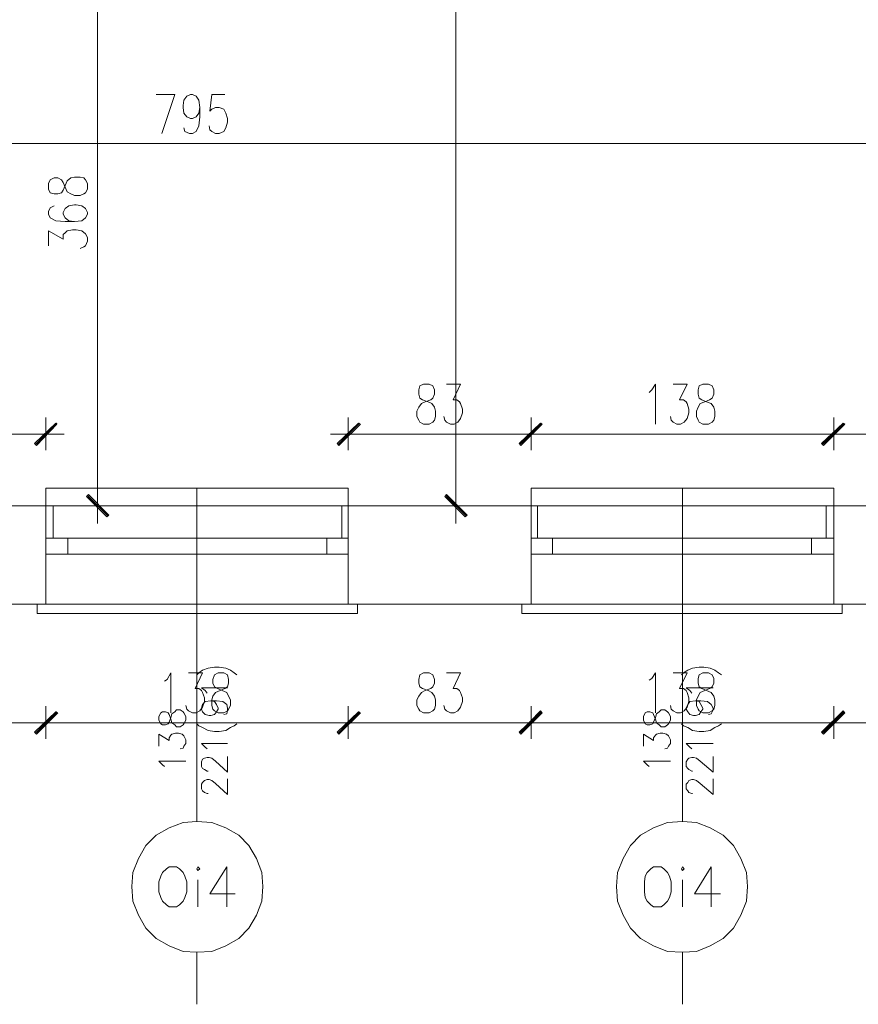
# Model space of a CAD drawing. Header units: inches. Extents: x -1441 to 3871, y -4351 to 2413.
# Tile 104 of 256: x 1686 to 2068, y -3296 to -2847. Entities that reach past the tile are written whole.
import ezdxf

# ---------------------------------------------------------------- set-up
doc = ezdxf.new("R2010")
doc.units = ezdxf.units.IN
doc.header["$MEASUREMENT"] = 0
for name, color, linetype in [('at_Entity', 7, 'Continuous'), ('at_Rect', 7, 'Continuous'), ('at_Solid', 7, 'Continuous')]:
    doc.layers.add(name, color=color, linetype=linetype)

msp = doc.modelspace()

# ---------------------------------------------------------------- hatches: boundary and pattern name
at = {"layer": 'at_Solid', "lineweight": 15}
for points in [[(1702.52577, -3031.11259), (1693.63844, -3041.26885), (1692.7893, -3040.41971)], [(1702.95034, -3031.53239), (1702.52577, -3031.11259), (1693.63844, -3041.26885)], [(1830.78378, -3040.41971), (1831.62814, -3041.26885), (1840.52024, -3031.11259)], [(1831.62814, -3041.26885), (1840.52024, -3031.11259), (1841.36461, -3031.53239)], [(1923.48293, -3031.11259), (1914.59561, -3041.26885), (1913.74647, -3040.41971)], [(1914.17104, -3040.41971), (1914.59561, -3041.26885), (1923.48293, -3031.11259)], [(1924.33207, -3031.53239), (1923.48293, -3031.11259), (1914.59561, -3041.26885)], [(1914.59561, -3041.26885), (1923.48293, -3031.11259), (1924.33207, -3031.53239)], [(2061.4774, -3031.11259), (2052.58531, -3041.26885), (2051.74094, -3040.41971)], [(2052.16074, -3040.41971), (2052.58531, -3041.26885), (2061.4774, -3031.11259)], [(2061.8972, -3031.53239), (2061.4774, -3031.11259), (2052.58531, -3041.26885)], [(2052.58531, -3041.26885), (2061.4774, -3031.11259), (2062.32177, -3031.53239)], [(1726.65465, -3073.01612), (1716.49361, -3064.54859), (1717.34275, -3063.70422)], [(1725.80551, -3073.86049), (1726.65465, -3073.01612), (1716.49361, -3064.54859)], [(1890.04216, -3073.01612), (1879.8859, -3064.54859), (1880.73027, -3063.70422)], [(1889.19779, -3073.86049), (1890.04216, -3073.01612), (1879.8859, -3064.54859)], [(1692.7893, -3172.06473), (1693.63844, -3172.91387), (1702.52577, -3162.75283)], [(1702.52577, -3162.75283), (1693.63844, -3172.91387), (1692.7893, -3172.06473)], [(1693.63844, -3172.91387), (1702.52577, -3162.75283), (1703.37491, -3163.1774)], [(1702.95034, -3163.1774), (1702.52577, -3162.75283), (1693.63844, -3172.91387)], [(1830.78378, -3172.06473), (1831.62814, -3172.91387), (1840.52024, -3162.75283)], [(1840.52024, -3162.75283), (1831.62814, -3172.91387), (1830.78378, -3172.06473)], [(1831.62814, -3172.91387), (1840.52024, -3162.75283), (1841.36461, -3163.1774)], [(1840.94004, -3163.1774), (1840.52024, -3162.75283), (1831.62814, -3172.91387)], [(1923.48293, -3162.75283), (1914.59561, -3172.91387), (1913.74647, -3172.06473)], [(1914.17104, -3172.06473), (1914.59561, -3172.91387), (1923.48293, -3162.32826)], [(1914.59561, -3172.91387), (1923.48293, -3162.32826), (1924.33207, -3163.1774)], [(1924.33207, -3163.1774), (1923.48293, -3162.75283), (1914.59561, -3172.91387)], [(2061.4774, -3162.32826), (2052.58531, -3172.91387), (2051.74094, -3172.06473)], [(2052.16074, -3172.06473), (2052.58531, -3172.91387), (2061.4774, -3162.32826)], [(2052.58531, -3172.91387), (2061.4774, -3162.32826), (2062.32177, -3163.1774)], [(2061.8972, -3163.1774), (2061.4774, -3162.32826), (2052.58531, -3172.91387)]]:
    msp.add_hatch(color=7, dxfattribs=at).paths.add_polyline_path(points)

# ---------------------------------------------------------------- linework, layer by layer
at = {"layer": 'at_Entity', "color": 7, "lineweight": 15}
for p, q in [((1884.96641, -1989.39673), (1884.96641, -3063.27965)), ((1721.57413, -2706.44609), (1721.57413, -3063.27965)), ((1748.24088, -2881.26835), (1756.70841, -2881.26835)), ((1756.70841, -2881.26835), (1750.77875, -2899.043)), ((1762.20872, -2882.11272), (1763.90223, -2881.26835)), ((1763.90223, -2881.26835), (1764.75137, -2881.26835)), ((1764.75137, -2881.26835), (1766.44487, -2882.11272)), ((1773.63869, -2881.26835), (1772.79433, -2888.88197)), ((1779.56358, -2881.26835), (1773.63869, -2881.26835)), ((1760.51522, -2886.34409), (1760.93979, -2883.80622)), ((1760.51522, -2887.19323), (1760.51522, -2886.34409)), ((1760.93979, -2883.80622), (1762.20872, -2882.11272)), ((1766.44487, -2882.11272), (1767.71381, -2883.80622)), ((1767.71381, -2883.80622), (1768.13361, -2887.19323)), ((1760.93979, -2889.73111), (1760.51522, -2887.19323)), ((1762.20872, -2891.42461), (1760.93979, -2889.73111)), ((1767.71381, -2889.73111), (1766.44487, -2891.42461)), ((1768.13361, -2887.19323), (1767.71381, -2889.73111)), ((1768.13361, -2887.19323), (1768.13361, -2891.42461)), ((1772.79433, -2888.88197), (1773.63869, -2888.0376)), ((1773.63869, -2888.0376), (1775.3322, -2887.19323)), ((1775.3322, -2887.19323), (1777.02571, -2887.19323)), ((1777.02571, -2887.19323), (1779.13901, -2888.0376)), ((1779.13901, -2888.0376), (1779.98815, -2889.73111)), ((1779.98815, -2889.73111), (1780.83252, -2892.27375)), ((1763.90223, -2892.27375), (1762.20872, -2891.42461)), ((1764.75137, -2892.27375), (1763.90223, -2892.27375)), ((1766.44487, -2891.42461), (1764.75137, -2892.27375)), ((1768.13361, -2891.42461), (1767.71381, -2895.65599)), ((1780.83252, -2893.96248), (1779.98815, -2896.50513)), ((1780.83252, -2892.27375), (1780.83252, -2893.96248)), ((1761.36436, -2898.19863), (1760.93979, -2896.50513)), ((1763.48243, -2899.043), (1761.36436, -2898.19863)), ((1764.75137, -2899.043), (1763.48243, -2899.043)), ((1766.44487, -2898.19863), (1764.75137, -2899.043)), ((1767.71381, -2895.65599), (1766.44487, -2898.19863)), ((1772.79433, -2897.3495), (1772.36976, -2895.65599)), ((1773.63869, -2898.19863), (1772.79433, -2897.3495)), ((1775.3322, -2899.043), (1773.63869, -2898.19863)), ((1777.02571, -2899.043), (1775.3322, -2899.043)), ((1779.13901, -2898.19863), (1777.02571, -2899.043)), ((1779.98815, -2896.50513), (1779.13901, -2898.19863)), ((2156.29464, -2903.69895), (1372.78353, -2903.69895)), ((1699.9879, -2920.20944), (1699.13876, -2921.90294)), ((1699.13876, -2921.90294), (1699.13876, -2924.44081)), ((1701.67663, -2919.3603), (1699.9879, -2920.20944)), ((1703.37491, -2919.3603), (1701.67663, -2919.3603)), ((1705.06841, -2920.20944), (1703.37491, -2919.3603)), ((1705.91278, -2921.47837), (1705.06841, -2920.20944)), ((1706.75715, -2923.59645), (1705.91278, -2921.47837)), ((1706.75715, -2922.74731), (1707.60629, -2920.634)), ((1707.60629, -2920.634), (1709.29979, -2919.3603)), ((1709.29979, -2919.3603), (1710.9933, -2918.93573)), ((1710.9933, -2918.93573), (1713.53117, -2918.93573)), ((1713.53117, -2918.93573), (1715.22468, -2919.3603)), ((1715.22468, -2919.3603), (1716.07381, -2920.20944)), ((1716.07381, -2920.20944), (1716.91818, -2921.90294)), ((1716.91818, -2921.90294), (1716.91818, -2924.44081)), ((1699.13876, -2924.44081), (1699.9879, -2926.13432)), ((1699.9879, -2926.13432), (1701.67663, -2926.55889)), ((1701.67663, -2926.55889), (1703.37491, -2926.55889)), ((1703.37491, -2926.55889), (1705.06841, -2926.13432)), ((1705.06841, -2926.13432), (1705.91278, -2924.86538)), ((1705.91278, -2924.86538), (1706.75715, -2922.74731)), ((1707.60629, -2925.70975), (1706.75715, -2923.59645)), ((1709.29979, -2926.55889), (1707.60629, -2925.70975)), ((1710.9933, -2927.40326), (1709.29979, -2926.55889)), ((1715.22468, -2926.55889), (1713.53117, -2927.40326)), ((1716.07381, -2926.13432), (1715.22468, -2926.55889)), ((1716.91818, -2924.44081), (1716.07381, -2926.13432)), ((1713.53117, -2927.40326), (1710.9933, -2927.40326)), ((1699.9879, -2932.90834), (1699.13876, -2934.60185)), ((1699.13876, -2934.60185), (1699.13876, -2935.87078)), ((1701.67663, -2932.0592), (1699.9879, -2932.90834)), ((1706.75715, -2933.32814), (1705.91278, -2935.02165)), ((1705.91278, -2935.02165), (1705.91278, -2935.87078)), ((1708.45065, -2932.0592), (1706.75715, -2933.32814)), ((1710.9933, -2931.63941), (1708.45065, -2932.0592)), ((1711.83767, -2931.63941), (1710.9933, -2931.63941)), ((1714.38031, -2932.0592), (1711.83767, -2931.63941)), ((1716.07381, -2933.32814), (1714.38031, -2932.0592)), ((1716.91818, -2935.02165), (1716.07381, -2933.32814)), ((1716.91818, -2935.87078), (1716.91818, -2935.02165)), ((1699.13876, -2935.87078), (1699.9879, -2937.56429)), ((1699.9879, -2937.56429), (1702.52577, -2938.83323)), ((1702.52577, -2938.83323), (1706.75715, -2939.2578)), ((1705.91278, -2935.87078), (1706.75715, -2937.56429)), ((1706.75715, -2937.56429), (1708.45065, -2938.83323)), ((1706.75715, -2939.2578), (1710.9933, -2939.2578)), ((1708.45065, -2938.83323), (1710.9933, -2939.2578)), ((1710.9933, -2939.2578), (1714.38031, -2938.83323)), ((1714.38031, -2938.83323), (1716.07381, -2937.56429)), ((1716.07381, -2937.56429), (1716.91818, -2935.87078)), ((1699.13876, -2950.25843), (1699.13876, -2943.48918)), ((1699.13876, -2943.48918), (1705.91278, -2947.29598)), ((1705.91278, -2945.18268), (1706.75715, -2944.33354)), ((1706.75715, -2944.33354), (1707.60629, -2943.48918)), ((1707.60629, -2943.48918), (1710.14416, -2943.06461)), ((1710.14416, -2943.06461), (1711.83767, -2943.06461)), ((1711.83767, -2943.06461), (1714.38031, -2943.48918)), ((1714.38031, -2943.48918), (1716.07381, -2944.75811)), ((1705.91278, -2947.29598), (1705.91278, -2945.18268)), ((1716.07381, -2944.75811), (1716.91818, -2946.45162)), ((1716.91818, -2948.14512), (1716.07381, -2950.25843)), ((1716.91818, -2946.45162), (1716.91818, -2948.14512)), ((1715.22468, -2950.68777), (1713.53117, -2951.53213)), ((1716.07381, -2950.25843), (1715.22468, -2950.68777)), ((1868.45593, -3014.17753), (1868.03136, -3015.87104)), ((1868.03136, -3015.87104), (1868.03136, -3017.98911)), ((1870.14943, -3013.33316), (1868.45593, -3014.17753)), ((1872.68731, -3013.33316), (1870.14943, -3013.33316)), ((1874.38081, -3014.17753), (1872.68731, -3013.33316)), ((1875.22995, -3015.87104), (1874.38081, -3014.17753)), ((1875.22995, -3017.98911), (1875.22995, -3015.87104)), ((1880.73027, -3013.33316), (1887.07972, -3013.33316)), ((1887.07972, -3013.33316), (1883.69271, -3020.52698)), ((1973.00962, -3017.13997), (1974.27856, -3015.87104)), ((1974.27856, -3015.87104), (1975.97207, -3013.33316)), ((1975.97207, -3013.33316), (1975.97207, -3031.53239)), ((1984.01503, -3013.33316), (1990.36448, -3013.33316)), ((1990.36448, -3013.33316), (1986.97747, -3020.52698)), ((1995.8648, -3014.17753), (1995.445, -3015.87104)), ((1995.445, -3015.87104), (1995.445, -3017.98911)), ((1997.5583, -3013.33316), (1995.8648, -3014.17753)), ((2000.09617, -3013.33316), (1997.5583, -3013.33316)), ((2001.78968, -3014.17753), (2000.09617, -3013.33316)), ((2002.63882, -3015.87104), (2001.78968, -3014.17753)), ((2002.63882, -3017.98911), (2002.63882, -3015.87104)), ((1868.03136, -3017.98911), (1868.45593, -3019.68262)), ((1868.45593, -3019.68262), (1869.72486, -3020.52698)), ((1869.72486, -3020.52698), (1872.26274, -3021.37612)), ((1870.9938, -3021.37612), (1873.53644, -3020.52698)), ((1873.53644, -3020.52698), (1874.38081, -3019.68262)), ((1874.38081, -3019.68262), (1875.22995, -3017.98911)), ((1883.69271, -3020.52698), (1885.38621, -3020.52698)), ((1885.38621, -3020.52698), (1886.65515, -3021.37612)), ((1986.97747, -3020.52698), (1988.67097, -3020.52698)), ((1988.67097, -3020.52698), (1989.93991, -3021.37612)), ((1995.445, -3017.98911), (1995.8648, -3019.68262)), ((1995.8648, -3019.68262), (1997.13373, -3020.52698)), ((1997.13373, -3020.52698), (1999.25181, -3021.37612)), ((1998.40744, -3021.37612), (2000.52074, -3020.52698)), ((2000.52074, -3020.52698), (2001.78968, -3019.68262)), ((2001.78968, -3019.68262), (2002.63882, -3017.98911)), ((1867.18699, -3025.6075), (1868.03136, -3023.914)), ((1868.03136, -3023.914), (1869.30029, -3022.22049)), ((1869.30029, -3022.22049), (1870.9938, -3021.37612)), ((1872.26274, -3021.37612), (1873.96101, -3022.22049)), ((1873.96101, -3022.22049), (1875.22995, -3023.914)), ((1875.22995, -3023.914), (1875.64975, -3025.6075)), ((1886.65515, -3021.37612), (1887.07972, -3022.22049)), ((1887.07972, -3022.22049), (1887.92886, -3024.75836)), ((1887.92886, -3024.75836), (1887.92886, -3026.45187)), ((1989.93991, -3021.37612), (1990.36448, -3022.22049)), ((1990.36448, -3022.22049), (1991.20885, -3024.75836)), ((1991.20885, -3024.75836), (1991.20885, -3026.45187)), ((1994.59586, -3025.6075), (1995.445, -3023.914)), ((1995.445, -3023.914), (1996.28936, -3022.22049)), ((1996.28936, -3022.22049), (1998.40744, -3021.37612)), ((1999.25181, -3021.37612), (2001.36988, -3022.22049)), ((2001.36988, -3022.22049), (2002.63882, -3023.914)), ((2002.63882, -3023.914), (2003.05862, -3025.6075)), ((1697.86982, -3028.56994), (1697.86982, -3043.38692)), ((1835.86429, -3043.38692), (1835.86429, -3028.56994)), ((1867.18699, -3028.14537), (1867.18699, -3025.6075)), ((1868.03136, -3029.83888), (1867.18699, -3028.14537)), ((1868.45593, -3030.68802), (1868.03136, -3029.83888)), ((1875.22995, -3029.83888), (1874.38081, -3030.68802)), ((1875.64975, -3028.14537), (1875.22995, -3029.83888)), ((1875.64975, -3025.6075), (1875.64975, -3028.14537)), ((1879.8859, -3029.83888), (1879.46133, -3028.14537)), ((1880.73027, -3030.68802), (1879.8859, -3029.83888)), ((1887.07972, -3028.99451), (1885.81078, -3030.68802)), ((1887.92886, -3026.45187), (1887.07972, -3028.99451)), ((1919.25156, -3028.56994), (1919.25156, -3043.38692)), ((1919.25156, -3043.38692), (1919.25156, -3028.56994)), ((1983.16589, -3029.83888), (1982.74132, -3028.14537)), ((1984.01503, -3030.68802), (1983.16589, -3029.83888)), ((1990.36448, -3028.99451), (1989.09077, -3030.68802)), ((1991.20885, -3026.45187), (1990.36448, -3028.99451)), ((1994.59586, -3028.14537), (1994.59586, -3025.6075)), ((1995.445, -3029.83888), (1994.59586, -3028.14537)), ((1995.8648, -3030.68802), (1995.445, -3029.83888)), ((2002.63882, -3029.83888), (2001.78968, -3030.68802)), ((2003.05862, -3028.14537), (2002.63882, -3029.83888)), ((2003.05862, -3025.6075), (2003.05862, -3028.14537)), ((2057.24126, -3028.56994), (2057.24126, -3043.38692)), ((2057.24126, -3043.38692), (2057.24126, -3028.56994)), ((1692.7893, -3040.41971), (1702.52577, -3031.11259)), ((1693.21387, -3040.84428), (1702.95034, -3031.11259)), ((1702.52577, -3031.11259), (1693.63844, -3041.26885)), ((1702.52577, -3031.11259), (1693.63844, -3041.26885)), ((1693.63844, -3041.26885), (1702.95034, -3031.53239)), ((1702.95034, -3031.53239), (1702.52577, -3031.11259)), ((1840.52024, -3031.11259), (1830.78378, -3040.41971)), ((1840.94004, -3031.11259), (1831.20357, -3040.84428)), ((1831.62814, -3041.26885), (1840.52024, -3031.11259)), ((1831.62814, -3041.26885), (1840.52024, -3031.11259)), ((1841.36461, -3031.53239), (1831.62814, -3041.26885)), ((1840.52024, -3031.11259), (1841.36461, -3031.53239)), ((1870.14943, -3031.53239), (1868.45593, -3030.68802)), ((1872.68731, -3031.53239), (1870.14943, -3031.53239)), ((1874.38081, -3030.68802), (1872.68731, -3031.53239)), ((1882.42377, -3031.53239), (1880.73027, -3030.68802)), ((1884.11728, -3031.53239), (1882.42377, -3031.53239)), ((1885.81078, -3030.68802), (1884.11728, -3031.53239)), ((1913.74647, -3040.41971), (1923.48293, -3031.11259)), ((1914.17104, -3040.84428), (1923.9075, -3031.11259)), ((1923.9075, -3031.11259), (1914.17104, -3040.84428)), ((1923.48293, -3031.11259), (1914.17104, -3040.41971)), ((1923.48293, -3031.11259), (1914.59561, -3041.26885)), ((1923.48293, -3031.11259), (1914.59561, -3041.26885)), ((1914.59561, -3041.26885), (1923.48293, -3031.11259)), ((1914.59561, -3041.26885), (1923.48293, -3031.11259)), ((1914.59561, -3041.26885), (1924.33207, -3031.53239)), ((1924.33207, -3031.53239), (1914.59561, -3041.26885)), ((1924.33207, -3031.53239), (1923.48293, -3031.11259)), ((1923.48293, -3031.11259), (1924.33207, -3031.53239)), ((1985.70853, -3031.53239), (1984.01503, -3030.68802)), ((1987.40204, -3031.53239), (1985.70853, -3031.53239)), ((1989.09077, -3030.68802), (1987.40204, -3031.53239)), ((1997.5583, -3031.53239), (1995.8648, -3030.68802)), ((2000.09617, -3031.53239), (1997.5583, -3031.53239)), ((2001.78968, -3030.68802), (2000.09617, -3031.53239)), ((2051.74094, -3040.41971), (2061.4774, -3031.11259)), ((2052.16074, -3040.84428), (2061.8972, -3031.11259)), ((2061.8972, -3031.11259), (2052.16074, -3040.84428)), ((2061.4774, -3031.11259), (2052.16074, -3040.41971)), ((2061.4774, -3031.11259), (2052.58531, -3041.26885)), ((2061.4774, -3031.11259), (2052.58531, -3041.26885)), ((2052.58531, -3041.26885), (2061.4774, -3031.11259)), ((2052.58531, -3041.26885), (2061.4774, -3031.11259)), ((2052.58531, -3041.26885), (2061.8972, -3031.53239)), ((2062.32177, -3031.53239), (2052.58531, -3041.26885)), ((2061.8972, -3031.53239), (2061.4774, -3031.11259)), ((2061.4774, -3031.11259), (2062.32177, -3031.53239)), ((1619.56308, -3036.18833), (1692.36951, -3036.18833)), ((1689.82686, -3036.18833), (1706.33735, -3036.18833)), ((1844.32705, -3036.18833), (1827.82133, -3036.18833)), ((1841.78918, -3036.18833), (1913.32667, -3036.18833)), ((1910.78403, -3036.18833), (1927.29451, -3036.18833)), ((1927.29451, -3036.18833), (1910.78403, -3036.18833)), ((1924.75187, -3036.18833), (2051.31637, -3036.18833)), ((2048.7785, -3036.18833), (2065.28421, -3036.18833)), ((2065.28421, -3036.18833), (2048.7785, -3036.18833)), ((2062.74634, -3036.18833), (2156.29464, -3036.18833)), ((1693.63844, -3041.26885), (1692.7893, -3040.41971)), ((1830.78378, -3040.41971), (1831.62814, -3041.26885)), ((1914.59561, -3041.26885), (1913.74647, -3040.41971)), ((1914.17104, -3040.41971), (1914.59561, -3041.26885)), ((2052.58531, -3041.26885), (2051.74094, -3040.41971)), ((2052.16074, -3040.41971), (2052.58531, -3041.26885)), ((1697.86982, -3068.77997), (1697.86982, -3060.73701)), ((1697.86982, -3060.73701), (1835.86429, -3060.73701)), ((1721.57413, -3060.31721), (1721.57413, -3076.82293)), ((1766.86467, -3060.73701), (1766.86467, -3212.69932)), ((1835.86429, -3060.73701), (1835.86429, -3068.77997)), ((1884.96641, -3060.31721), (1884.96641, -3076.82293)), ((1919.25156, -3068.77997), (1919.25156, -3060.73701)), ((1919.25156, -3060.73701), (2057.24126, -3060.73701)), ((1988.24641, -3060.73701), (1988.24641, -3212.69932)), ((2057.24126, -3060.73701), (2057.24126, -3068.77997)), ((1716.49361, -3064.54859), (1717.34275, -3063.70422)), ((1726.65465, -3073.01612), (1716.49361, -3064.54859)), ((1716.49361, -3064.54859), (1725.80551, -3073.86049)), ((1726.65465, -3073.01612), (1716.49361, -3064.54859)), ((1716.91818, -3064.12879), (1726.23008, -3073.44069)), ((1717.34275, -3063.70422), (1726.65465, -3073.01612)), ((1879.8859, -3064.54859), (1880.73027, -3063.70422)), ((1890.04216, -3073.01612), (1879.8859, -3064.54859)), ((1879.8859, -3064.54859), (1889.19779, -3073.86049)), ((1890.04216, -3073.01612), (1879.8859, -3064.54859)), ((1880.3057, -3064.12879), (1889.61759, -3073.44069)), ((1880.73027, -3063.70422), (1890.04216, -3073.01612)), ((2162.21952, -3068.77997), (1367.28321, -3068.77997)), ((1697.86982, -3113.65071), (1697.86982, -3068.77997)), ((1835.86429, -3068.77997), (1697.86982, -3068.77997)), ((1701.25683, -3083.59695), (1701.25683, -3068.77997)), ((1729.19252, -3068.77997), (1713.95574, -3068.77997)), ((1832.90185, -3083.59695), (1832.90185, -3068.77997)), ((1835.86429, -3113.65071), (1835.86429, -3068.77997)), ((1892.58003, -3068.77997), (1877.34325, -3068.77997)), ((1919.25156, -3113.65071), (1919.25156, -3068.77997)), ((2057.24126, -3068.77997), (1919.25156, -3068.77997)), ((1922.214, -3083.59695), (1922.214, -3068.77997)), ((2053.85424, -3083.59695), (2053.85424, -3068.77997)), ((2057.24126, -3113.65071), (2057.24126, -3068.77997)), ((1725.80551, -3073.86049), (1726.65465, -3073.01612)), ((1889.19779, -3073.86049), (1890.04216, -3073.01612)), ((1697.86982, -3083.59695), (1697.86982, -3113.65071)), ((1826.12783, -3083.59695), (1708.03086, -3083.59695)), ((1835.86429, -3083.59695), (1835.86429, -3113.65071)), ((1919.25156, -3083.59695), (1919.25156, -3113.65071)), ((2047.08499, -3083.59695), (1928.98802, -3083.59695)), ((2057.24126, -3083.59695), (2057.24126, -3113.65071)), ((1826.12783, -3090.79077), (1708.03086, -3090.79077)), ((2047.08499, -3090.79077), (1928.98802, -3090.79077)), ((2213.01038, -3113.65071), (1321.9879, -3113.65071)), ((1694.06301, -3117.88209), (1694.06301, -3113.65071)), ((1840.09567, -3113.65071), (1694.06301, -3113.65071)), ((1840.09567, -3113.65071), (1840.09567, -3117.88209)), ((1915.02018, -3117.88209), (1915.02018, -3113.65071)), ((2061.05284, -3113.65071), (1915.02018, -3113.65071)), ((2061.05284, -3113.65071), (2061.05284, -3117.88209)), ((1840.09567, -3117.88209), (1694.06301, -3117.88209)), ((2061.05284, -3117.88209), (1915.02018, -3117.88209)), ((1753.3214, -3147.93585), (1755.0149, -3144.97341)), ((1755.0149, -3144.97341), (1755.0149, -3163.1774)), ((1763.05786, -3144.97341), (1769.40732, -3144.97341)), ((1769.40732, -3144.97341), (1766.0203, -3152.16723)), ((1766.86467, -3145.82255), (1767.71381, -3144.97341)), ((1767.71381, -3144.97341), (1769.40732, -3143.70447)), ((1769.40732, -3143.70447), (1771.94519, -3142.86011)), ((1771.94519, -3142.86011), (1774.90763, -3142.43554)), ((1774.90763, -3145.82255), (1774.06326, -3147.93585)), ((1774.90763, -3142.43554), (1777.02571, -3142.43554)), ((1776.60114, -3144.97341), (1774.90763, -3145.82255)), ((1779.13901, -3144.97341), (1776.60114, -3144.97341)), ((1777.02571, -3142.43554), (1779.98815, -3142.86011)), ((1780.83252, -3145.82255), (1779.13901, -3144.97341)), ((1779.98815, -3142.86011), (1782.10622, -3143.70447)), ((1781.25708, -3147.93585), (1780.83252, -3145.82255)), ((1782.10622, -3143.70447), (1783.79973, -3144.97341)), ((1783.79973, -3144.97341), (1785.06866, -3145.82255)), ((1868.45593, -3145.82255), (1868.03136, -3147.93585)), ((1870.14943, -3144.97341), (1868.45593, -3145.82255)), ((1872.68731, -3144.97341), (1870.14943, -3144.97341)), ((1874.38081, -3145.82255), (1872.68731, -3144.97341)), ((1875.22995, -3147.93585), (1874.38081, -3145.82255)), ((1880.73027, -3144.97341), (1887.07972, -3144.97341)), ((1887.07972, -3144.97341), (1883.69271, -3152.16723)), ((1974.27856, -3147.51605), (1975.97207, -3144.97341)), ((1975.97207, -3144.97341), (1975.97207, -3163.1774)), ((1984.01503, -3144.97341), (1990.36448, -3144.97341)), ((1990.36448, -3144.97341), (1986.97747, -3152.16723)), ((1987.82184, -3145.82255), (1988.67097, -3144.97341)), ((1988.67097, -3144.97341), (1990.78428, -3143.70447)), ((1990.78428, -3143.70447), (1992.90235, -3142.86011)), ((1992.90235, -3142.86011), (1995.8648, -3142.43554)), ((1995.8648, -3145.82255), (1995.445, -3147.51605)), ((1995.8648, -3142.43554), (1997.98287, -3142.43554)), ((1997.5583, -3144.97341), (1995.8648, -3145.82255)), ((2000.09617, -3144.97341), (1997.5583, -3144.97341)), ((1997.98287, -3142.43554), (2000.94531, -3142.86011)), ((2001.78968, -3145.82255), (2000.09617, -3144.97341)), ((2000.94531, -3142.86011), (2003.05862, -3143.70447)), ((2002.63882, -3147.51605), (2001.78968, -3145.82255)), ((2003.05862, -3143.70447), (2004.75689, -3144.97341)), ((2004.75689, -3144.97341), (2006.02583, -3145.82255)), ((1752.05246, -3148.78499), (1753.3214, -3147.93585)), ((1774.06326, -3147.93585), (1774.06326, -3149.62936)), ((1774.06326, -3149.62936), (1774.90763, -3151.32286)), ((1780.83252, -3151.32286), (1781.25708, -3149.62936)), ((1781.25708, -3149.62936), (1781.25708, -3147.93585)), ((1868.03136, -3147.93585), (1868.03136, -3149.62936)), ((1868.03136, -3149.62936), (1868.45593, -3151.32286)), ((1874.38081, -3151.32286), (1875.22995, -3149.62936)), ((1875.22995, -3149.62936), (1875.22995, -3147.93585)), ((1973.00962, -3148.36042), (1974.27856, -3147.51605)), ((1995.445, -3147.51605), (1995.445, -3149.62936)), ((1995.445, -3149.62936), (1995.8648, -3151.32286)), ((2001.78968, -3151.32286), (2002.63882, -3149.62936)), ((2002.63882, -3149.62936), (2002.63882, -3147.51605)), ((1766.0203, -3152.16723), (1767.71381, -3152.16723)), ((1767.71381, -3152.16723), (1768.98275, -3153.01637)), ((1770.67625, -3153.01637), (1768.98275, -3151.74743)), ((1768.98275, -3151.74743), (1780.83252, -3151.74743)), ((1768.98275, -3153.01637), (1769.40732, -3153.86551)), ((1769.40732, -3153.86551), (1770.25168, -3156.40338)), ((1771.52539, -3154.28531), (1770.67625, -3153.01637)), ((1773.63869, -3157.24775), (1774.06326, -3155.55901)), ((1774.06326, -3155.55901), (1775.3322, -3153.86551)), ((1774.90763, -3151.32286), (1776.17657, -3152.16723)), ((1775.3322, -3153.86551), (1777.45027, -3153.01637)), ((1776.17657, -3152.16723), (1778.29464, -3153.01637)), ((1777.45027, -3153.01637), (1779.56358, -3152.16723)), ((1778.29464, -3153.01637), (1780.41272, -3153.86551)), ((1779.56358, -3152.16723), (1780.83252, -3151.32286)), ((1780.41272, -3153.86551), (1781.25708, -3155.55901)), ((1781.25708, -3155.55901), (1782.10622, -3157.24775)), ((1867.18699, -3157.24775), (1868.03136, -3155.55901)), ((1868.03136, -3155.55901), (1869.30029, -3153.86551)), ((1868.45593, -3151.32286), (1869.72486, -3152.16723)), ((1869.30029, -3153.86551), (1870.9938, -3153.01637)), ((1869.72486, -3152.16723), (1872.26274, -3153.01637)), ((1870.9938, -3153.01637), (1873.53644, -3152.16723)), ((1872.26274, -3153.01637), (1873.96101, -3153.86551)), ((1873.53644, -3152.16723), (1874.38081, -3151.32286)), ((1873.96101, -3153.86551), (1875.22995, -3155.55901)), ((1875.22995, -3155.55901), (1875.64975, -3157.24775)), ((1883.69271, -3152.16723), (1885.38621, -3152.16723)), ((1885.38621, -3152.16723), (1886.65515, -3153.01637)), ((1886.65515, -3153.01637), (1887.07972, -3153.86551)), ((1887.07972, -3153.86551), (1887.92886, -3156.40338)), ((1986.97747, -3152.16723), (1988.67097, -3152.16723)), ((1988.67097, -3152.16723), (1989.93991, -3153.01637)), ((1991.63342, -3153.01637), (1989.93991, -3151.74743)), ((1989.93991, -3151.74743), (2002.21425, -3151.74743)), ((1989.93991, -3153.01637), (1990.36448, -3153.86551)), ((1990.36448, -3153.86551), (1991.20885, -3156.40338)), ((1992.47778, -3154.28531), (1991.63342, -3153.01637)), ((1994.59586, -3157.24775), (1995.445, -3155.55901)), ((1995.445, -3155.55901), (1996.28936, -3153.86551)), ((1995.8648, -3151.32286), (1997.13373, -3152.16723)), ((1996.28936, -3153.86551), (1998.40744, -3153.01637)), ((1997.13373, -3152.16723), (1999.25181, -3153.01637)), ((1998.40744, -3153.01637), (2000.52074, -3152.16723)), ((1999.25181, -3153.01637), (2001.36988, -3153.86551)), ((2000.52074, -3152.16723), (2001.78968, -3151.32286)), ((2001.36988, -3153.86551), (2002.63882, -3155.55901)), ((2002.63882, -3155.55901), (2003.05862, -3157.24775)), ((1697.86982, -3175.02717), (1697.86982, -3160.21019)), ((1697.86982, -3160.21019), (1697.86982, -3175.02717)), ((1762.20872, -3161.4839), (1761.78415, -3159.79039)), ((1768.98275, -3161.05933), (1769.40732, -3159.36582)), ((1770.25168, -3158.09689), (1769.40732, -3160.63476)), ((1769.40732, -3159.36582), (1770.67625, -3158.09689)), ((1770.25168, -3156.40338), (1770.25168, -3158.09689)), ((1770.67625, -3158.09689), (1773.21413, -3157.67232)), ((1773.21413, -3157.67232), (1774.90763, -3158.09689)), ((1773.21413, -3157.67232), (1775.75677, -3157.67232)), ((1773.63869, -3159.79039), (1773.63869, -3157.24775)), ((1774.06326, -3161.4839), (1773.63869, -3159.79039)), ((1774.90763, -3158.09689), (1775.75677, -3159.36582)), ((1775.75677, -3157.67232), (1778.71921, -3158.09689)), ((1775.75677, -3159.36582), (1776.60114, -3161.05933)), ((1778.71921, -3158.09689), (1780.41272, -3159.36582)), ((1780.41272, -3159.36582), (1780.83252, -3161.05933)), ((1782.10622, -3159.79039), (1781.25708, -3161.4839)), ((1782.10622, -3157.24775), (1782.10622, -3159.79039)), ((1835.86429, -3175.02717), (1835.86429, -3160.21019)), ((1835.86429, -3160.21019), (1835.86429, -3175.02717)), ((1867.18699, -3159.79039), (1867.18699, -3157.24775)), ((1868.03136, -3161.4839), (1867.18699, -3159.79039)), ((1875.64975, -3159.79039), (1875.22995, -3161.4839)), ((1875.64975, -3157.24775), (1875.64975, -3159.79039)), ((1879.8859, -3161.4839), (1879.46133, -3159.79039)), ((1887.92886, -3158.09689), (1887.07972, -3160.63476)), ((1887.92886, -3156.40338), (1887.92886, -3158.09689)), ((1919.25156, -3160.21019), (1919.25156, -3175.02717)), ((1919.25156, -3175.02717), (1919.25156, -3160.21019)), ((1983.16589, -3161.4839), (1982.74132, -3159.79039)), ((1989.93991, -3161.05933), (1990.78428, -3159.36582)), ((1991.20885, -3158.09689), (1990.36448, -3160.63476)), ((1990.78428, -3159.36582), (1991.63342, -3158.09689)), ((1991.20885, -3156.40338), (1991.20885, -3158.09689)), ((1991.63342, -3158.09689), (1994.17129, -3157.67232)), ((1994.17129, -3157.67232), (1995.8648, -3158.09689)), ((1994.17129, -3157.67232), (1996.71393, -3157.67232)), ((1994.59586, -3159.79039), (1994.59586, -3157.24775)), ((1995.445, -3161.4839), (1994.59586, -3159.79039)), ((1995.8648, -3158.09689), (1996.71393, -3159.36582)), ((1996.71393, -3157.67232), (1999.67638, -3158.09689)), ((1996.71393, -3159.36582), (1997.5583, -3161.05933)), ((1999.67638, -3158.09689), (2001.36988, -3159.36582)), ((2001.36988, -3159.36582), (2002.21425, -3161.05933)), ((2003.05862, -3159.79039), (2002.63882, -3161.4839)), ((2003.05862, -3157.24775), (2003.05862, -3159.79039)), ((2057.24126, -3175.02717), (2057.24126, -3160.21019)), ((2057.24126, -3160.21019), (2057.24126, -3175.02717)), ((1702.52577, -3162.75283), (1692.7893, -3172.06473)), ((1692.7893, -3172.06473), (1702.52577, -3162.75283)), ((1702.95034, -3162.75283), (1693.21387, -3172.4893)), ((1693.21387, -3172.4893), (1702.95034, -3162.75283)), ((1693.63844, -3172.91387), (1702.52577, -3162.75283)), ((1693.63844, -3172.91387), (1702.52577, -3162.75283)), ((1702.52577, -3162.75283), (1693.63844, -3172.91387)), ((1702.52577, -3162.75283), (1693.63844, -3172.91387)), ((1703.37491, -3163.1774), (1693.63844, -3172.91387)), ((1693.63844, -3172.91387), (1702.95034, -3163.1774)), ((1702.52577, -3162.75283), (1703.37491, -3163.1774)), ((1702.95034, -3163.1774), (1702.52577, -3162.75283)), ((1750.35896, -3163.1774), (1749.50982, -3164.87091)), ((1751.20332, -3162.75283), (1750.35896, -3163.1774)), ((1752.47703, -3162.75283), (1751.20332, -3162.75283)), ((1753.74597, -3163.1774), (1752.47703, -3162.75283)), ((1754.16576, -3164.02177), (1753.74597, -3163.1774)), ((1755.0149, -3166.13984), (1754.16576, -3164.02177)), ((1755.0149, -3165.29071), (1755.43947, -3163.60197)), ((1755.43947, -3163.60197), (1756.70841, -3162.75283)), ((1756.70841, -3162.75283), (1757.55278, -3161.9037)), ((1757.55278, -3161.9037), (1759.24628, -3161.9037)), ((1759.24628, -3161.9037), (1760.51522, -3162.75283)), ((1760.51522, -3162.75283), (1760.93979, -3163.1774)), ((1760.93979, -3163.1774), (1761.78415, -3164.87091)), ((1763.05786, -3162.32826), (1762.20872, -3161.4839)), ((1764.75137, -3163.1774), (1763.05786, -3162.32826)), ((1766.44487, -3163.1774), (1764.75137, -3163.1774)), ((1768.13361, -3162.32826), (1766.44487, -3163.1774)), ((1769.40732, -3160.63476), (1768.13361, -3162.32826)), ((1768.98275, -3161.4839), (1768.98275, -3161.05933)), ((1769.40732, -3162.75283), (1768.98275, -3161.4839)), ((1770.67625, -3164.02177), (1769.40732, -3162.75283)), ((1772.36976, -3164.44634), (1770.67625, -3164.02177)), ((1773.21413, -3164.44634), (1772.36976, -3164.44634)), ((1774.90763, -3164.02177), (1773.21413, -3164.44634)), ((1774.90763, -3162.32826), (1774.06326, -3161.4839)), ((1776.60114, -3163.1774), (1774.90763, -3162.32826)), ((1775.75677, -3162.75283), (1774.90763, -3164.02177)), ((1776.60114, -3161.4839), (1775.75677, -3162.75283)), ((1776.60114, -3161.05933), (1776.60114, -3161.4839)), ((1779.13901, -3163.1774), (1776.60114, -3163.1774)), ((1780.83252, -3162.32826), (1779.13901, -3163.1774)), ((1780.41272, -3163.60197), (1779.13901, -3164.02177)), ((1780.83252, -3161.9037), (1780.41272, -3163.60197)), ((1780.83252, -3161.05933), (1780.83252, -3161.9037)), ((1781.25708, -3161.4839), (1780.83252, -3162.32826)), ((1840.52024, -3162.75283), (1830.78378, -3172.06473)), ((1830.78378, -3172.06473), (1840.52024, -3162.75283)), ((1840.94004, -3162.75283), (1831.20357, -3172.4893)), ((1831.20357, -3172.4893), (1840.94004, -3162.75283)), ((1831.62814, -3172.91387), (1840.52024, -3162.75283)), ((1831.62814, -3172.91387), (1840.52024, -3162.75283)), ((1840.52024, -3162.75283), (1831.62814, -3172.91387)), ((1840.52024, -3162.75283), (1831.62814, -3172.91387)), ((1841.36461, -3163.1774), (1831.62814, -3172.91387)), ((1831.62814, -3172.91387), (1840.94004, -3163.1774)), ((1840.52024, -3162.75283), (1841.36461, -3163.1774)), ((1840.94004, -3163.1774), (1840.52024, -3162.75283)), ((1868.45593, -3162.32826), (1868.03136, -3161.4839)), ((1870.14943, -3163.1774), (1868.45593, -3162.32826)), ((1872.68731, -3163.1774), (1870.14943, -3163.1774)), ((1874.38081, -3162.32826), (1872.68731, -3163.1774)), ((1875.22995, -3161.4839), (1874.38081, -3162.32826)), ((1880.73027, -3162.32826), (1879.8859, -3161.4839)), ((1882.42377, -3163.1774), (1880.73027, -3162.32826)), ((1884.11728, -3163.1774), (1882.42377, -3163.1774)), ((1885.81078, -3162.32826), (1884.11728, -3163.1774)), ((1887.07972, -3160.63476), (1885.81078, -3162.32826)), ((1913.74647, -3172.06473), (1923.48293, -3162.75283)), ((1923.48293, -3162.32826), (1914.17104, -3172.06473)), ((1914.17104, -3172.4893), (1923.9075, -3162.75283)), ((1923.9075, -3162.75283), (1914.17104, -3172.4893)), ((1914.59561, -3172.91387), (1923.48293, -3162.32826)), ((1914.59561, -3172.91387), (1923.48293, -3162.32826)), ((1923.48293, -3162.75283), (1914.59561, -3172.91387)), ((1923.48293, -3162.75283), (1914.59561, -3172.91387)), ((1914.59561, -3172.91387), (1924.33207, -3163.1774)), ((1924.33207, -3163.1774), (1914.59561, -3172.91387)), ((1923.48293, -3162.32826), (1924.33207, -3163.1774)), ((1924.33207, -3163.1774), (1923.48293, -3162.75283)), ((1971.31612, -3163.1774), (1970.46698, -3164.87091)), ((1972.16049, -3162.75283), (1971.31612, -3163.1774)), ((1973.43419, -3162.75283), (1972.16049, -3162.75283)), ((1974.70313, -3163.1774), (1973.43419, -3162.75283)), ((1975.12293, -3164.02177), (1974.70313, -3163.1774)), ((1975.97207, -3166.13984), (1975.12293, -3164.02177)), ((1975.97207, -3165.29071), (1976.39664, -3163.60197)), ((1976.39664, -3163.60197), (1977.66557, -3162.75283)), ((1977.66557, -3162.75283), (1978.50994, -3161.9037)), ((1978.50994, -3161.9037), (1980.20345, -3161.9037)), ((1980.20345, -3161.9037), (1981.47238, -3162.75283)), ((1981.47238, -3162.75283), (1981.89695, -3163.1774)), ((1981.89695, -3163.1774), (1982.74132, -3164.87091)), ((1984.01503, -3162.32826), (1983.16589, -3161.4839)), ((1985.70853, -3163.1774), (1984.01503, -3162.32826)), ((1987.40204, -3163.1774), (1985.70853, -3163.1774)), ((1989.09077, -3162.32826), (1987.40204, -3163.1774)), ((1990.36448, -3160.63476), (1989.09077, -3162.32826)), ((1989.93991, -3161.4839), (1989.93991, -3161.05933)), ((1990.78428, -3162.75283), (1989.93991, -3161.4839)), ((1991.63342, -3164.02177), (1990.78428, -3162.75283)), ((1993.32692, -3164.44634), (1991.63342, -3164.02177)), ((1994.17129, -3164.44634), (1993.32692, -3164.44634)), ((1995.8648, -3164.02177), (1994.17129, -3164.44634)), ((1995.8648, -3162.32826), (1995.445, -3161.4839)), ((1997.5583, -3163.1774), (1995.8648, -3162.32826)), ((1996.71393, -3162.75283), (1995.8648, -3164.02177)), ((1997.5583, -3161.4839), (1996.71393, -3162.75283)), ((1997.5583, -3161.05933), (1997.5583, -3161.4839)), ((2000.09617, -3163.1774), (1997.5583, -3163.1774)), ((2001.78968, -3162.32826), (2000.09617, -3163.1774)), ((2001.36988, -3163.60197), (2000.09617, -3164.02177)), ((2002.21425, -3161.9037), (2001.36988, -3163.60197)), ((2002.63882, -3161.4839), (2001.78968, -3162.32826)), ((2002.21425, -3161.05933), (2002.21425, -3161.9037)), ((2051.74094, -3172.06473), (2061.4774, -3162.32826)), ((2061.4774, -3162.32826), (2052.16074, -3172.06473)), ((2061.8972, -3162.75283), (2052.16074, -3172.4893)), ((2052.16074, -3172.4893), (2061.8972, -3162.75283)), ((2052.58531, -3172.91387), (2061.4774, -3162.32826)), ((2052.58531, -3172.91387), (2061.4774, -3162.32826)), ((2061.4774, -3162.32826), (2052.58531, -3172.91387)), ((2061.4774, -3162.32826), (2052.58531, -3172.91387)), ((2062.32177, -3163.1774), (2052.58531, -3172.91387)), ((2052.58531, -3172.91387), (2061.8972, -3163.1774)), ((2061.4774, -3162.32826), (2062.32177, -3163.1774)), ((2061.8972, -3163.1774), (2061.4774, -3162.32826)), ((1692.36951, -3167.83335), (1619.56308, -3167.83335)), ((1706.33735, -3167.83335), (1689.82686, -3167.83335)), ((1689.82686, -3167.83335), (1706.33735, -3167.83335)), ((1830.35921, -3167.83335), (1703.79471, -3167.83335)), ((1749.50982, -3164.87091), (1749.50982, -3166.56441)), ((1749.50982, -3166.56441), (1750.35896, -3168.25315)), ((1750.35896, -3168.25315), (1751.20332, -3168.67772)), ((1751.20332, -3168.67772), (1752.47703, -3168.67772)), ((1752.47703, -3168.67772), (1753.74597, -3168.25315)), ((1753.74597, -3168.25315), (1754.16576, -3167.40878)), ((1754.16576, -3167.40878), (1755.0149, -3165.29071)), ((1755.43947, -3167.83335), (1755.0149, -3166.13984)), ((1756.70841, -3168.67772), (1755.43947, -3167.83335)), ((1757.55278, -3169.52686), (1756.70841, -3168.67772)), ((1760.51522, -3168.67772), (1759.24628, -3169.52686)), ((1760.93979, -3168.25315), (1760.51522, -3168.67772)), ((1761.78415, -3166.56441), (1760.93979, -3168.25315)), ((1761.78415, -3164.87091), (1761.78415, -3166.56441)), ((1766.86467, -3168.25315), (1767.71381, -3169.10229)), ((1767.71381, -3169.10229), (1769.40732, -3169.94665)), ((1782.10622, -3169.94665), (1783.79973, -3169.10229)), ((1783.79973, -3169.10229), (1785.06866, -3168.25315)), ((1844.32705, -3167.83335), (1827.82133, -3167.83335)), ((1827.82133, -3167.83335), (1844.32705, -3167.83335)), ((1913.32667, -3167.83335), (1841.78918, -3167.83335)), ((1910.78403, -3167.83335), (1927.29451, -3167.83335)), ((1927.29451, -3167.83335), (1910.78403, -3167.83335)), ((2051.31637, -3167.83335), (1924.75187, -3167.83335)), ((1970.46698, -3164.87091), (1970.46698, -3166.56441)), ((1970.46698, -3166.56441), (1971.31612, -3168.25315)), ((1971.31612, -3168.25315), (1972.16049, -3168.67772)), ((1972.16049, -3168.67772), (1973.43419, -3168.67772)), ((1973.43419, -3168.67772), (1974.70313, -3168.25315)), ((1974.70313, -3168.25315), (1975.12293, -3167.40878)), ((1975.12293, -3167.40878), (1975.97207, -3165.29071)), ((1976.39664, -3167.83335), (1975.97207, -3166.13984)), ((1977.66557, -3168.67772), (1976.39664, -3167.83335)), ((1978.50994, -3169.52686), (1977.66557, -3168.67772)), ((1981.47238, -3168.67772), (1980.20345, -3169.52686)), ((1981.89695, -3168.25315), (1981.47238, -3168.67772)), ((1982.74132, -3166.56441), (1981.89695, -3168.25315)), ((1982.74132, -3164.87091), (1982.74132, -3166.56441)), ((1987.82184, -3168.25315), (1988.67097, -3169.10229)), ((1988.67097, -3169.10229), (1990.78428, -3169.94665)), ((2003.05862, -3169.94665), (2004.75689, -3169.10229)), ((2004.75689, -3169.10229), (2006.02583, -3168.25315)), ((2065.28421, -3167.83335), (2048.7785, -3167.83335)), ((2048.7785, -3167.83335), (2065.28421, -3167.83335)), ((2207.51006, -3167.83335), (2062.74634, -3167.83335)), ((1692.7893, -3172.06473), (1693.63844, -3172.91387)), ((1693.63844, -3172.91387), (1692.7893, -3172.06473)), ((1749.50982, -3178.41418), (1749.50982, -3172.91387)), ((1749.50982, -3172.91387), (1754.16576, -3175.87631)), ((1754.16576, -3174.60737), (1755.0149, -3173.33367)), ((1755.0149, -3173.33367), (1755.43947, -3172.91387)), ((1755.43947, -3172.91387), (1757.13298, -3172.4893)), ((1757.13298, -3172.4893), (1758.40191, -3172.4893)), ((1759.24628, -3169.52686), (1757.55278, -3169.52686)), ((1758.40191, -3172.4893), (1760.09542, -3172.91387)), ((1760.09542, -3172.91387), (1760.93979, -3173.75824)), ((1769.40732, -3169.94665), (1771.94519, -3171.21559)), ((1771.94519, -3171.21559), (1774.90763, -3171.64016)), ((1774.90763, -3171.64016), (1777.02571, -3171.64016)), ((1777.02571, -3171.64016), (1779.98815, -3171.21559)), ((1779.98815, -3171.21559), (1782.10622, -3169.94665)), ((1830.78378, -3172.06473), (1831.62814, -3172.91387)), ((1831.62814, -3172.91387), (1830.78378, -3172.06473)), ((1914.59561, -3172.91387), (1913.74647, -3172.06473)), ((1914.17104, -3172.06473), (1914.59561, -3172.91387)), ((1970.46698, -3178.41418), (1970.46698, -3172.91387)), ((1970.46698, -3172.91387), (1975.12293, -3175.87631)), ((1975.12293, -3174.60737), (1975.97207, -3173.33367)), ((1975.97207, -3173.33367), (1976.39664, -3172.91387)), ((1976.39664, -3172.91387), (1978.08537, -3172.4893)), ((1978.08537, -3172.4893), (1979.35908, -3172.4893)), ((1980.20345, -3169.52686), (1978.50994, -3169.52686)), ((1979.35908, -3172.4893), (1981.04781, -3172.91387)), ((1981.04781, -3172.91387), (1981.89695, -3173.75824)), ((1990.78428, -3169.94665), (1992.90235, -3171.21559)), ((1992.90235, -3171.21559), (1995.8648, -3171.64016)), ((1995.8648, -3171.64016), (1997.98287, -3171.64016)), ((1997.98287, -3171.64016), (2000.94531, -3171.21559)), ((2000.94531, -3171.21559), (2003.05862, -3169.94665)), ((2052.58531, -3172.91387), (2051.74094, -3172.06473)), ((2052.16074, -3172.06473), (2052.58531, -3172.91387)), ((1754.16576, -3175.87631), (1754.16576, -3174.60737)), ((1760.93979, -3173.75824), (1761.78415, -3175.45174)), ((1761.78415, -3177.14525), (1760.93979, -3178.41418)), ((1761.78415, -3175.45174), (1761.78415, -3177.14525)), ((1770.67625, -3178.83875), (1768.98275, -3177.14525)), ((1768.98275, -3177.14525), (1780.83252, -3177.14525)), ((1975.12293, -3175.87631), (1975.12293, -3174.60737)), ((1981.89695, -3173.75824), (1982.74132, -3175.45174)), ((1982.74132, -3177.14525), (1981.89695, -3178.41418)), ((1982.74132, -3175.45174), (1982.74132, -3177.14525)), ((1991.63342, -3178.83875), (1989.93991, -3177.14525)), ((1989.93991, -3177.14525), (2002.21425, -3177.14525)), ((1760.51522, -3179.25855), (1759.24628, -3179.68312)), ((1760.93979, -3178.41418), (1760.51522, -3179.25855)), ((1771.52539, -3179.68312), (1770.67625, -3178.83875)), ((1981.47238, -3179.25855), (1980.20345, -3179.68312)), ((1981.89695, -3178.41418), (1981.47238, -3179.25855)), ((1992.47778, -3179.68312), (1991.63342, -3178.83875)), ((1751.20332, -3186.88171), (1749.50982, -3185.18821)), ((1749.50982, -3185.18821), (1761.78415, -3185.18821)), ((1752.05246, -3187.72608), (1751.20332, -3186.88171)), ((1768.98275, -3185.61277), (1769.40732, -3184.33907)), ((1768.98275, -3187.72608), (1768.98275, -3185.61277)), ((1769.40732, -3184.33907), (1770.25168, -3183.91927)), ((1770.25168, -3183.91927), (1771.52539, -3183.4947)), ((1771.52539, -3183.4947), (1772.36976, -3183.4947)), ((1772.36976, -3183.4947), (1773.63869, -3183.91927)), ((1773.63869, -3183.91927), (1775.3322, -3185.18821)), ((1775.3322, -3185.18821), (1780.83252, -3190.26395)), ((1780.83252, -3190.26395), (1780.83252, -3183.07013)), ((1972.16049, -3186.88171), (1970.46698, -3185.18821)), ((1970.46698, -3185.18821), (1982.74132, -3185.18821)), ((1973.00962, -3187.72608), (1972.16049, -3186.88171)), ((1989.93991, -3185.61277), (1990.78428, -3184.33907)), ((1989.93991, -3187.72608), (1989.93991, -3185.61277)), ((1990.78428, -3184.33907), (1991.20885, -3183.91927)), ((1991.20885, -3183.91927), (1992.47778, -3183.4947)), ((1992.47778, -3183.4947), (1993.32692, -3183.4947)), ((1993.32692, -3183.4947), (1994.59586, -3183.91927)), ((1994.59586, -3183.91927), (1996.28936, -3185.18821)), ((1996.28936, -3185.18821), (2002.21425, -3190.26395)), ((2002.21425, -3190.26395), (2002.21425, -3183.07013)), ((1769.40732, -3188.57522), (1768.98275, -3187.72608)), ((1770.25168, -3188.99502), (1769.40732, -3188.57522)), ((1771.52539, -3189.84415), (1770.25168, -3188.99502)), ((1771.94519, -3189.84415), (1771.52539, -3189.84415)), ((1990.78428, -3188.57522), (1989.93991, -3187.72608)), ((1991.20885, -3188.99502), (1990.78428, -3188.57522)), ((1992.47778, -3189.84415), (1991.20885, -3188.99502)), ((1992.90235, -3189.84415), (1992.47778, -3189.84415)), ((1768.98275, -3195.76904), (1769.40732, -3194.92467)), ((1768.98275, -3197.88711), (1768.98275, -3195.76904)), ((1769.40732, -3194.92467), (1770.25168, -3194.07553)), ((1770.25168, -3194.07553), (1771.52539, -3193.65096)), ((1771.52539, -3193.65096), (1772.36976, -3193.65096)), ((1772.36976, -3193.65096), (1773.63869, -3194.07553)), ((1773.63869, -3194.07553), (1775.3322, -3195.34447)), ((1775.3322, -3195.34447), (1780.83252, -3200.42499)), ((1780.83252, -3200.42499), (1780.83252, -3193.23116)), ((1989.93991, -3195.76904), (1990.78428, -3194.92467)), ((1989.93991, -3197.88711), (1989.93991, -3195.76904)), ((1990.78428, -3194.92467), (1991.20885, -3194.07553)), ((1991.20885, -3194.07553), (1992.47778, -3193.65096)), ((1992.47778, -3193.65096), (1993.32692, -3193.65096)), ((1993.32692, -3193.65096), (1994.59586, -3194.07553)), ((1994.59586, -3194.07553), (1996.28936, -3195.34447)), ((1996.28936, -3195.34447), (2002.21425, -3200.42499)), ((2002.21425, -3200.42499), (2002.21425, -3193.23116)), ((1769.40732, -3198.73148), (1768.98275, -3197.88711)), ((1770.25168, -3199.58062), (1769.40732, -3198.73148)), ((1771.52539, -3200.00042), (1770.25168, -3199.58062)), ((1771.94519, -3200.00042), (1771.52539, -3200.00042)), ((1990.78428, -3198.73148), (1989.93991, -3197.88711)), ((1991.20885, -3199.58062), (1990.78428, -3198.73148)), ((1992.47778, -3200.00042), (1991.20885, -3199.58062)), ((1992.90235, -3200.00042), (1992.47778, -3200.00042)), ((1760.51522, -3213.12389), (1754.16576, -3215.66177)), ((1766.86467, -3212.69932), (1760.51522, -3213.12389)), ((1773.63869, -3213.12389), (1766.86467, -3212.69932)), ((1779.98815, -3215.66177), (1773.63869, -3213.12389)), ((1981.47238, -3213.12389), (1975.12293, -3215.66177)), ((1988.24641, -3212.69932), (1981.47238, -3213.12389)), ((1994.59586, -3213.12389), (1988.24641, -3212.69932)), ((2000.94531, -3215.66177), (1994.59586, -3213.12389)), ((1754.16576, -3215.66177), (1748.24088, -3219.04878)), ((1785.91303, -3219.04878), (1779.98815, -3215.66177)), ((1975.12293, -3215.66177), (1969.19804, -3219.04878)), ((2006.8702, -3219.04878), (2000.94531, -3215.66177)), ((1748.24088, -3219.04878), (1743.58493, -3223.70472)), ((1790.56898, -3223.70472), (1785.91303, -3219.04878)), ((1969.19804, -3219.04878), (1964.5421, -3223.70472)), ((2011.52614, -3223.70472), (2006.8702, -3219.04878)), ((1743.58493, -3223.70472), (1740.19792, -3229.62961)), ((1793.95599, -3229.62961), (1790.56898, -3223.70472)), ((1964.5421, -3223.70472), (1961.15509, -3229.62961)), ((2014.91316, -3229.62961), (2011.52614, -3223.70472)), ((1740.19792, -3229.62961), (1737.66005, -3235.98383)), ((1796.49863, -3235.98383), (1793.95599, -3229.62961)), ((1961.15509, -3229.62961), (1958.61721, -3235.98383)), ((2017.4558, -3235.98383), (2014.91316, -3229.62961)), ((1737.66005, -3235.98383), (1737.23548, -3242.32852)), ((1751.20332, -3235.98383), (1750.35896, -3237.67257)), ((1752.89683, -3234.29033), (1751.20332, -3235.98383)), ((1754.16576, -3233.44119), (1752.89683, -3234.29033)), ((1757.55278, -3233.44119), (1754.16576, -3233.44119)), ((1758.82171, -3234.29033), (1757.55278, -3233.44119)), ((1760.51522, -3235.98383), (1758.82171, -3234.29033)), ((1761.36436, -3237.67257), (1760.51522, -3235.98383)), ((1767.28924, -3233.44119), (1766.86467, -3234.29033)), ((1766.86467, -3234.29033), (1767.28924, -3235.1347)), ((1768.13361, -3234.29033), (1767.28924, -3233.44119)), ((1767.28924, -3235.1347), (1768.13361, -3234.29033)), ((1780.41272, -3233.44119), (1772.79433, -3245.71553)), ((1780.41272, -3233.44119), (1780.41272, -3251.64041)), ((1796.91843, -3242.32852), (1796.49863, -3235.98383)), ((1958.61721, -3235.98383), (1958.19264, -3242.32852)), ((1972.16049, -3235.98383), (1971.31612, -3237.67257)), ((1973.85399, -3234.29033), (1972.16049, -3235.98383)), ((1975.12293, -3233.44119), (1973.85399, -3234.29033)), ((1978.50994, -3233.44119), (1975.12293, -3233.44119)), ((1979.77888, -3234.29033), (1978.50994, -3233.44119)), ((1981.47238, -3235.98383), (1979.77888, -3234.29033)), ((1982.32152, -3237.67257), (1981.47238, -3235.98383)), ((1988.24641, -3233.44119), (1987.82184, -3234.29033)), ((1987.82184, -3234.29033), (1988.24641, -3235.1347)), ((1989.09077, -3234.29033), (1988.24641, -3233.44119)), ((1988.24641, -3235.1347), (1989.09077, -3234.29033)), ((2001.36988, -3233.44119), (1993.74672, -3245.71553)), ((2001.36988, -3233.44119), (2001.36988, -3251.64041)), ((2017.8756, -3242.32852), (2017.4558, -3235.98383)), ((1750.35896, -3237.67257), (1749.50982, -3240.21521)), ((1749.50982, -3240.21521), (1749.50982, -3244.87116)), ((1762.20872, -3240.21521), (1761.36436, -3237.67257)), ((1762.20872, -3244.87116), (1762.20872, -3240.21521)), ((1767.28924, -3239.36607), (1767.28924, -3251.64041)), ((1971.31612, -3237.67257), (1970.89155, -3240.21521)), ((1970.89155, -3240.21521), (1970.89155, -3244.87116)), ((1983.16589, -3240.21521), (1982.32152, -3237.67257)), ((1983.16589, -3244.87116), (1983.16589, -3240.21521)), ((1988.24641, -3239.36607), (1988.24641, -3251.64041)), ((1737.23548, -3242.32852), (1737.66005, -3249.10254)), ((1749.50982, -3244.87116), (1750.35896, -3247.40903)), ((1761.36436, -3247.40903), (1762.20872, -3244.87116)), ((1796.49863, -3249.10254), (1796.91843, -3242.32852)), ((1958.19264, -3242.32852), (1958.61721, -3249.10254)), ((1970.89155, -3244.87116), (1971.31612, -3247.40903)), ((1982.32152, -3247.40903), (1983.16589, -3244.87116)), ((2017.4558, -3249.10254), (2017.8756, -3242.32852)), ((1737.66005, -3249.10254), (1740.19792, -3255.45199)), ((1750.35896, -3247.40903), (1751.20332, -3249.10254)), ((1751.20332, -3249.10254), (1752.89683, -3250.79604)), ((1758.82171, -3250.79604), (1760.51522, -3249.10254)), ((1760.51522, -3249.10254), (1761.36436, -3247.40903)), ((1772.79433, -3245.71553), (1784.21953, -3245.71553)), ((1793.95599, -3255.45199), (1796.49863, -3249.10254)), ((1958.61721, -3249.10254), (1961.15509, -3255.45199)), ((1971.31612, -3247.40903), (1972.16049, -3249.10254)), ((1972.16049, -3249.10254), (1973.85399, -3250.79604)), ((1979.77888, -3250.79604), (1981.47238, -3249.10254)), ((1981.47238, -3249.10254), (1982.32152, -3247.40903)), ((1993.74672, -3245.71553), (2005.60126, -3245.71553)), ((2014.91316, -3255.45199), (2017.4558, -3249.10254)), ((1752.89683, -3250.79604), (1754.16576, -3251.64041)), ((1754.16576, -3251.64041), (1757.55278, -3251.64041)), ((1757.55278, -3251.64041), (1758.82171, -3250.79604)), ((1973.85399, -3250.79604), (1975.12293, -3251.64041)), ((1975.12293, -3251.64041), (1978.50994, -3251.64041)), ((1978.50994, -3251.64041), (1979.77888, -3250.79604)), ((1740.19792, -3255.45199), (1743.58493, -3261.37688)), ((1790.56898, -3261.37688), (1793.95599, -3255.45199)), ((1961.15509, -3255.45199), (1964.5421, -3261.37688)), ((2011.52614, -3261.37688), (2014.91316, -3255.45199)), ((1743.58493, -3261.37688), (1748.24088, -3266.03759)), ((1785.91303, -3266.03759), (1790.56898, -3261.37688)), ((1964.5421, -3261.37688), (1969.19804, -3266.03759)), ((2006.8702, -3266.03759), (2011.52614, -3261.37688)), ((1748.24088, -3266.03759), (1754.16576, -3269.41984)), ((1779.98815, -3269.41984), (1785.91303, -3266.03759)), ((1969.19804, -3266.03759), (1975.12293, -3269.41984)), ((2000.94531, -3269.41984), (2006.8702, -3266.03759)), ((1754.16576, -3269.41984), (1760.51522, -3271.96248)), ((1760.51522, -3271.96248), (1766.86467, -3272.38228)), ((1766.86467, -3272.38228), (1773.63869, -3271.96248)), ((1766.86467, -3272.38228), (1766.86467, -3296.08659)), ((1773.63869, -3271.96248), (1779.98815, -3269.41984)), ((1975.12293, -3269.41984), (1981.47238, -3271.96248)), ((1981.47238, -3271.96248), (1988.24641, -3272.38228)), ((1988.24641, -3272.38228), (1994.59586, -3271.96248)), ((1988.24641, -3272.38228), (1988.24641, -3296.08659)), ((1994.59586, -3271.96248), (2000.94531, -3269.41984))]:
    msp.add_line(p, q, dxfattribs=at)
at = {"layer": 'at_Rect', "color": 7, "lineweight": 15}
for p, q in [((1708.02938, -3083.596), (1697.86982, -3083.596)), ((1697.86982, -3090.79077), (1697.86982, -3083.596)), ((1708.02938, -3083.596), (1708.02938, -3090.79077)), ((1835.86439, -3083.596), (1826.12783, -3083.596)), ((1826.12783, -3090.79077), (1826.12783, -3083.596)), ((1835.86439, -3083.596), (1835.86439, -3090.79077)), ((1928.98812, -3083.596), (1919.25156, -3083.596)), ((1919.25156, -3090.79077), (1919.25156, -3083.596)), ((1928.98812, -3083.596), (1928.98812, -3090.79077)), ((2057.24455, -3083.596), (2047.08499, -3083.596)), ((2047.08499, -3090.79077), (2047.08499, -3083.596)), ((2057.24455, -3083.596), (2057.24455, -3090.79077)), ((1697.86982, -3090.79077), (1708.02938, -3090.79077)), ((1826.12783, -3090.79077), (1835.86439, -3090.79077)), ((1919.25156, -3090.79077), (1928.98812, -3090.79077)), ((2047.08499, -3090.79077), (2057.24455, -3090.79077))]:
    msp.add_line(p, q, dxfattribs=at)

doc.saveas('drawing.dxf')
